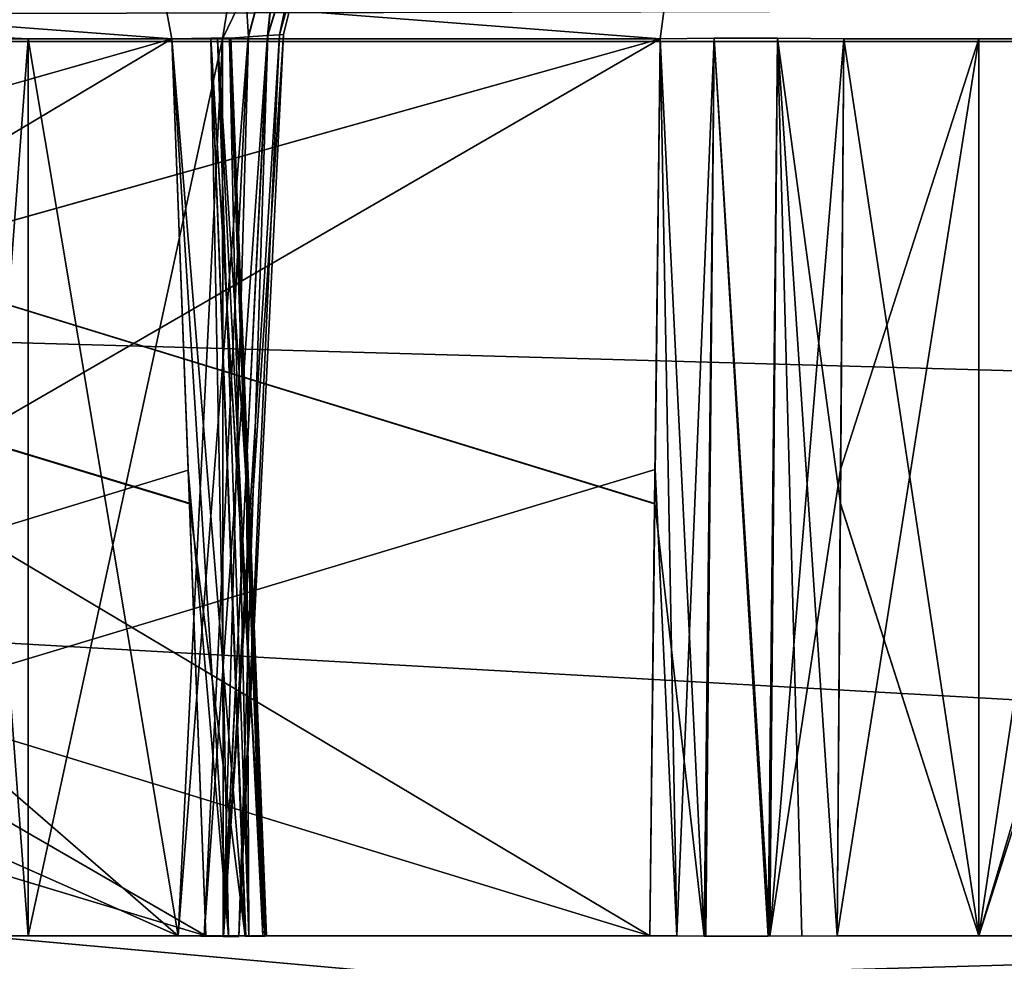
# Model space of a CAD drawing. Header units: millimetres. Extents: x -141 to 250, y -45 to 55.
# Tile 27 of 170: x -55.41 to -50.68, y 16.92 to 21.44. Entities that reach past the tile are written whole.
import ezdxf

# ---------------------------------------------------------------- set-up
doc = ezdxf.new("R2010")
doc.units = ezdxf.units.MM
doc.header["$LTSCALE"] = 52.148148
for name, color, linetype in [('147', 7, 'CONTINUOUS'), ('148', 7, 'CONTINUOUS'), ('149', 7, 'CONTINUOUS'), ('153', 7, 'CONTINUOUS'), ('164', 7, 'CONTINUOUS'), ('167', 7, 'CONTINUOUS'), ('297', 7, 'CONTINUOUS'), ('300', 7, 'CONTINUOUS'), ('303', 7, 'CONTINUOUS'), ('304', 7, 'CONTINUOUS'), ('306', 7, 'CONTINUOUS'), ('307', 7, 'CONTINUOUS'), ('323', 7, 'CONTINUOUS'), ('324', 7, 'CONTINUOUS'), ('326', 7, 'CONTINUOUS'), ('327', 7, 'CONTINUOUS'), ('337', 7, 'CONTINUOUS'), ('338', 7, 'CONTINUOUS'), ('340', 7, 'CONTINUOUS'), ('341', 7, 'CONTINUOUS'), ('345', 7, 'CONTINUOUS'), ('346', 7, 'CONTINUOUS'), ('348', 7, 'CONTINUOUS'), ('349', 7, 'CONTINUOUS'), ('688', 7, 'CONTINUOUS'), ('689', 7, 'CONTINUOUS'), ('690', 7, 'CONTINUOUS'), ('691', 7, 'CONTINUOUS'), ('692', 7, 'CONTINUOUS'), ('693', 7, 'CONTINUOUS'), ('694', 7, 'CONTINUOUS'), ('695', 7, 'CONTINUOUS'), ('711', 7, 'CONTINUOUS'), ('712', 7, 'CONTINUOUS'), ('720', 7, 'CONTINUOUS'), ('721', 7, 'CONTINUOUS'), ('723', 7, 'CONTINUOUS'), ('724', 7, 'CONTINUOUS'), ('746', 7, 'CONTINUOUS'), ('747', 7, 'CONTINUOUS'), ('749', 7, 'CONTINUOUS'), ('753', 7, 'CONTINUOUS'), ('776', 7, 'CONTINUOUS'), ('777', 7, 'CONTINUOUS'), ('779', 7, 'CONTINUOUS'), ('783', 7, 'CONTINUOUS')]:
    doc.layers.add(name, color=color, linetype=linetype)

msp = doc.modelspace()

# ---------------------------------------------------------------- linework, layer by layer
at = {"layer": '147', "linetype": 'Continuous'}
for points in [[(-140.0913, -0.4782, 141.0903), (139.7289, -0.4782, 141.0903), (-138.9997, 24.5218, 139.9988), (-140.0913, -0.4782, 141.0903)], [(-138.9997, 24.5218, 139.9988), (139.7289, -0.4782, 141.0903), (138.6374, 24.5218, 139.9988), (-138.9997, 24.5218, 139.9988)]]:
    msp.add_3dface(points, dxfattribs=at)
at = {"layer": '148', "linetype": 'Continuous'}
for points in [[(139.7289, -0.4782, -141.0903), (-140.0913, -0.4782, -141.0903), (138.6374, 24.5218, -139.9988), (139.7289, -0.4782, -141.0903)], [(138.6374, 24.5218, -139.9988), (-140.0913, -0.4782, -141.0903), (-138.9997, 24.5218, -139.9988), (138.6374, 24.5218, -139.9988)]]:
    msp.add_3dface(points, dxfattribs=at)
at = {"layer": '149', "linetype": 'Continuous'}
for points in [[(106.6, 21.3393, -123.2716), (-106.6, 21.3393, -123.2716), (106.6, 15.3131, -123.4294), (106.6, 21.3393, -123.2716)], [(-106.6, 21.3393, -123.2716), (106.6, 9.2869, -123.5872), (106.6, 15.3131, -123.4294), (-106.6, 21.3393, -123.2716)], [(-106.6, 15.3214, -123.4292), (106.6, 9.2869, -123.5872), (-106.6, 21.3393, -123.2716), (-106.6, 15.3214, -123.4292)]]:
    msp.add_3dface(points, dxfattribs=at)
at = {"layer": '153', "linetype": 'Continuous'}
for points in [[(-106.6, 9.2869, 123.5872), (-106.6, 15.3218, 123.4292), (106.6, 21.3393, 123.2716), (-106.6, 9.2869, 123.5872)], [(106.6, 15.3218, 123.4292), (-106.6, 9.2869, 123.5872), (106.6, 21.3393, 123.2716), (106.6, 15.3218, 123.4292)], [(-106.6, 15.3218, 123.4292), (-106.6, 21.3393, 123.2716), (106.6, 21.3393, 123.2716), (-106.6, 15.3218, 123.4292)]]:
    msp.add_3dface(points, dxfattribs=at)
at = {"layer": '164', "linetype": 'Continuous'}
for points in [[(106.6, 21.3393, 123.2716), (-106.6, 21.3393, 123.2716), (-106.6, 21.9001, 123.1469), (106.6, 21.3393, 123.2716)], [(106.6, 21.9001, 123.1469), (106.6, 21.3393, 123.2716), (-106.6, 21.9001, 123.1469), (106.6, 21.9001, 123.1469)]]:
    msp.add_3dface(points, dxfattribs=at)
at = {"layer": '167', "linetype": 'Continuous'}
for points in [[(-106.6, 21.3393, -123.2716), (106.6, 21.3393, -123.2716), (106.6, 21.9011, -123.1464), (-106.6, 21.3393, -123.2716)], [(-106.6, 21.9001, -123.1469), (-106.6, 21.3393, -123.2716), (106.6, 21.9011, -123.1464), (-106.6, 21.9001, -123.1469)]]:
    msp.add_3dface(points, dxfattribs=at)
at = {"layer": '297', "linetype": 'Continuous'}
for points in [[(-54.459, 21.3523, -77.8), (-54.4011, 21.3523, -78.4482), (-54.3084, 17.0413, -77.8), (-54.459, 21.3523, -77.8)], [(-54.4011, 21.3523, -77.1518), (-54.459, 21.3523, -77.8), (-54.3245, 19.2802, -77.1356), (-54.4011, 21.3523, -77.1518)], [(-54.3245, 19.2802, -77.1356), (-54.459, 21.3523, -77.8), (-54.2416, 17.0413, -77.1187), (-54.3245, 19.2802, -77.1356)], [(-54.2416, 17.0413, -77.1187), (-54.459, 21.3523, -77.8), (-54.3084, 17.0413, -77.8), (-54.2416, 17.0413, -77.1187)], [(-54.4011, 21.3523, -78.4482), (-54.3186, 19.1209, -78.4656), (-54.3084, 17.0413, -77.8), (-54.4011, 21.3523, -78.4482)], [(-51.4813, 17.0413, -81.2416), (-50.8, 21.3523, -81.459), (-50.8, 17.0413, -81.3084), (-51.4813, 17.0413, -81.2416)], [(-51.4643, 19.2829, -81.3246), (-50.8, 21.3523, -81.459), (-51.4813, 17.0413, -81.2416), (-51.4643, 19.2829, -81.3246)], [(-51.4482, 21.3523, -74.1989), (-51.4656, 19.1175, -74.2815), (-50.8, 17.0413, -74.2916), (-51.4482, 21.3523, -74.1989)], [(-51.4482, 21.3523, -81.4011), (-50.8, 21.3523, -81.459), (-51.4643, 19.2829, -81.3246), (-51.4482, 21.3523, -81.4011)], [(-50.8001, 21.3523, -74.141), (-51.4482, 21.3523, -74.1989), (-50.8, 17.0413, -74.2916), (-50.8001, 21.3523, -74.141)], [(-50.1518, 21.3523, -74.1989), (-50.8001, 21.3523, -74.141), (-50.8, 17.0413, -74.2916), (-50.1518, 21.3523, -74.1989)], [(-50.8, 21.3523, -81.459), (-50.1518, 21.3523, -81.4011), (-50.8, 17.0413, -81.3084), (-50.8, 21.3523, -81.459)], [(-50.1518, 21.3523, -81.4011), (-50.1344, 19.1235, -81.3187), (-50.8, 17.0413, -81.3084), (-50.1518, 21.3523, -81.4011)], [(-50.1356, 19.2745, -74.2757), (-50.1518, 21.3523, -74.1989), (-50.8, 17.0413, -74.2916), (-50.1356, 19.2745, -74.2757)], [(-50.1187, 17.0413, -74.3584), (-50.1356, 19.2745, -74.2757), (-50.8, 17.0413, -74.2916), (-50.1187, 17.0413, -74.3584)], [(-54.3186, 19.1209, -78.4656), (-54.2416, 17.0413, -78.4813), (-54.3084, 17.0413, -77.8), (-54.3186, 19.1209, -78.4656)], [(-50.1344, 19.1235, -81.3187), (-50.1187, 17.0413, -81.2416), (-50.8, 17.0413, -81.3084), (-50.1344, 19.1235, -81.3187)], [(-51.4656, 19.1175, -74.2815), (-51.4813, 17.0413, -74.3584), (-50.8, 17.0413, -74.2916), (-51.4656, 19.1175, -74.2815)]]:
    msp.add_3dface(points, dxfattribs=at)
at = {"layer": '300', "linetype": 'Continuous'}
for points in [[(-54.4011, 21.3523, 78.4482), (-54.459, 21.3523, 77.8), (-54.3245, 19.2791, 78.4644), (-54.4011, 21.3523, 78.4482)], [(-54.3245, 19.2791, 78.4644), (-54.459, 21.3523, 77.8), (-54.2416, 17.0413, 78.4813), (-54.3245, 19.2791, 78.4644)], [(-54.2416, 17.0413, 78.4813), (-54.459, 21.3523, 77.8), (-54.3084, 17.0413, 77.8), (-54.2416, 17.0413, 78.4813)], [(-54.459, 21.3523, 77.8), (-54.4011, 21.3523, 77.1518), (-54.3084, 17.0413, 77.8), (-54.459, 21.3523, 77.8)], [(-54.4011, 21.3523, 77.1518), (-54.3186, 19.1183, 77.1344), (-54.3084, 17.0413, 77.8), (-54.4011, 21.3523, 77.1518)], [(-51.4813, 17.0413, 74.3584), (-50.8, 21.3523, 74.141), (-50.8, 17.0413, 74.2916), (-51.4813, 17.0413, 74.3584)], [(-51.4643, 19.2834, 74.2753), (-50.8, 21.3523, 74.141), (-51.4813, 17.0413, 74.3584), (-51.4643, 19.2834, 74.2753)], [(-51.4482, 21.3523, 81.4011), (-51.4656, 19.1187, 81.3186), (-50.8, 17.0413, 81.3084), (-51.4482, 21.3523, 81.4011)], [(-51.4482, 21.3523, 74.1989), (-50.8, 21.3523, 74.141), (-51.4643, 19.2834, 74.2753), (-51.4482, 21.3523, 74.1989)], [(-50.8001, 21.3523, 81.459), (-51.4482, 21.3523, 81.4011), (-50.8, 17.0413, 81.3084), (-50.8001, 21.3523, 81.459)], [(-50.1518, 21.3523, 81.4011), (-50.8001, 21.3523, 81.459), (-50.8, 17.0413, 81.3084), (-50.1518, 21.3523, 81.4011)], [(-50.1356, 19.2739, 81.3243), (-50.1518, 21.3523, 81.4011), (-50.8, 17.0413, 81.3084), (-50.1356, 19.2739, 81.3243)], [(-50.8, 21.3523, 74.141), (-50.1518, 21.3523, 74.1989), (-50.8, 17.0413, 74.2916), (-50.8, 21.3523, 74.141)], [(-50.1518, 21.3523, 74.1989), (-50.1344, 19.1224, 74.2813), (-50.8, 17.0413, 74.2916), (-50.1518, 21.3523, 74.1989)], [(-50.1187, 17.0413, 81.2416), (-50.1356, 19.2739, 81.3243), (-50.8, 17.0413, 81.3084), (-50.1187, 17.0413, 81.2416)], [(-51.4656, 19.1187, 81.3186), (-51.4813, 17.0413, 81.2416), (-50.8, 17.0413, 81.3084), (-51.4656, 19.1187, 81.3186)], [(-50.1344, 19.1224, 74.2813), (-50.1187, 17.0413, 74.3584), (-50.8, 17.0413, 74.2916), (-50.1344, 19.1224, 74.2813)], [(-54.3186, 19.1183, 77.1344), (-54.2416, 17.0413, 77.1187), (-54.3084, 17.0413, 77.8), (-54.3186, 19.1183, 77.1344)]]:
    msp.add_3dface(points, dxfattribs=at)
at = {"layer": '303', "linetype": 'Continuous'}
for points in [[(-55.3687, 21.3523, -99.5641), (-54.6488, 17.0413, -98.6313), (-55.3687, 17.0413, -99.3512), (-55.3687, 21.3523, -99.5641)], [(-54.4359, 21.3523, -98.6313), (-54.6488, 17.0413, -98.6313), (-55.3687, 21.3523, -99.5641), (-54.4359, 21.3523, -98.6313)]]:
    msp.add_3dface(points, dxfattribs=at)
at = {"layer": '304', "linetype": 'Continuous'}
for points in [[(-59.622, 21.3523, -92.0319), (-59.6999, 19.2839, -92.0561), (-54.6488, 17.0413, -97.2179), (-59.622, 21.3523, -92.0319)], [(-54.4359, 21.3523, -97.2179), (-59.622, 21.3523, -92.0319), (-54.6488, 17.0413, -97.2179), (-54.4359, 21.3523, -97.2179)], [(-59.6999, 19.2839, -92.0561), (-59.7847, 17.0413, -92.0821), (-54.6488, 17.0413, -97.2179), (-59.6999, 19.2839, -92.0561)]]:
    msp.add_3dface(points, dxfattribs=at)
at = {"layer": '306', "linetype": 'Continuous'}
for points in [[(-59.6999, 19.2839, -88.9439), (-52.3319, 21.3523, -81.678), (-59.7847, 17.0413, -88.9179), (-59.6999, 19.2839, -88.9439)], [(-52.3319, 21.3523, -81.678), (-52.3561, 19.2829, -81.6001), (-59.7847, 17.0413, -88.9179), (-52.3319, 21.3523, -81.678)], [(-59.622, 21.3523, -88.9681), (-52.3319, 21.3523, -81.678), (-59.6999, 19.2839, -88.9439), (-59.622, 21.3523, -88.9681)], [(-52.3561, 19.2829, -81.6001), (-52.3821, 17.0413, -81.5153), (-59.7847, 17.0413, -88.9179), (-52.3561, 19.2829, -81.6001)]]:
    msp.add_3dface(points, dxfattribs=at)
at = {"layer": '307', "linetype": 'Continuous'}
for points in [[(-61.9681, 21.3523, -86.622), (-61.9439, 19.2839, -86.6999), (-54.5153, 17.0413, -79.3821), (-61.9681, 21.3523, -86.622)], [(-54.678, 21.3523, -79.3319), (-61.9681, 21.3523, -86.622), (-54.594, 19.1209, -79.358), (-54.678, 21.3523, -79.3319)], [(-54.594, 19.1209, -79.358), (-61.9681, 21.3523, -86.622), (-54.5153, 17.0413, -79.3821), (-54.594, 19.1209, -79.358)], [(-61.9439, 19.2839, -86.6999), (-61.9179, 17.0413, -86.7847), (-54.5153, 17.0413, -79.3821), (-61.9439, 19.2839, -86.6999)]]:
    msp.add_3dface(points, dxfattribs=at)
at = {"layer": '323', "linetype": 'Continuous'}
for points in [[(-61.9681, 21.3523, -68.978), (-54.678, 21.3523, -76.2681), (-61.9439, 19.2839, -68.9001), (-61.9681, 21.3523, -68.978)], [(-61.9439, 19.2839, -68.9001), (-54.678, 21.3523, -76.2681), (-61.9179, 17.0413, -68.8153), (-61.9439, 19.2839, -68.9001)], [(-54.678, 21.3523, -76.2681), (-54.6, 19.2802, -76.2438), (-61.9179, 17.0413, -68.8153), (-54.678, 21.3523, -76.2681)], [(-54.6, 19.2802, -76.2438), (-54.5153, 17.0413, -76.2179), (-61.9179, 17.0413, -68.8153), (-54.6, 19.2802, -76.2438)]]:
    msp.add_3dface(points, dxfattribs=at)
at = {"layer": '324', "linetype": 'Continuous'}
for points in [[(-59.622, 21.3523, -66.6319), (-59.6999, 19.2838, -66.6561), (-52.3821, 17.0413, -74.0847), (-59.622, 21.3523, -66.6319)], [(-52.3319, 21.3523, -73.922), (-59.622, 21.3523, -66.6319), (-52.3581, 19.1175, -74.0062), (-52.3319, 21.3523, -73.922)], [(-52.3581, 19.1175, -74.0062), (-59.622, 21.3523, -66.6319), (-52.3821, 17.0413, -74.0847), (-52.3581, 19.1175, -74.0062)], [(-59.6999, 19.2838, -66.6561), (-59.7847, 17.0413, -66.6821), (-52.3821, 17.0413, -74.0847), (-59.6999, 19.2838, -66.6561)]]:
    msp.add_3dface(points, dxfattribs=at)
at = {"layer": '326', "linetype": 'Continuous'}
for points in [[(-59.622, 21.3523, -63.5681), (-54.6488, 17.0413, -58.3821), (-59.6999, 19.2839, -63.5439), (-59.622, 21.3523, -63.5681)], [(-54.4359, 21.3523, -58.3821), (-54.6488, 17.0413, -58.3821), (-59.622, 21.3523, -63.5681), (-54.4359, 21.3523, -58.3821)], [(-59.6999, 19.2839, -63.5439), (-54.6488, 17.0413, -58.3821), (-59.7847, 17.0413, -63.5179), (-59.6999, 19.2839, -63.5439)]]:
    msp.add_3dface(points, dxfattribs=at)
at = {"layer": '327', "linetype": 'Continuous'}
for points in [[(-55.3687, 21.3523, -56.0359), (-55.3687, 17.0413, -56.2488), (-54.4359, 21.3523, -56.9687), (-55.3687, 21.3523, -56.0359)], [(-54.4359, 21.3523, -56.9687), (-55.3687, 17.0413, -56.2488), (-54.6488, 17.0413, -56.9687), (-54.4359, 21.3523, -56.9687)]]:
    msp.add_3dface(points, dxfattribs=at)
at = {"layer": '337', "linetype": 'Continuous'}
for points in [[(-61.9681, 21.3523, 86.622), (-54.678, 21.3523, 79.3319), (-61.9439, 19.2851, 86.6999), (-61.9681, 21.3523, 86.622)], [(-61.9439, 19.2851, 86.6999), (-54.678, 21.3523, 79.3319), (-61.9179, 17.0413, 86.7847), (-61.9439, 19.2851, 86.6999)], [(-54.678, 21.3523, 79.3319), (-54.5999, 19.2791, 79.3562), (-61.9179, 17.0413, 86.7847), (-54.678, 21.3523, 79.3319)], [(-54.5999, 19.2791, 79.3562), (-54.5153, 17.0413, 79.3821), (-61.9179, 17.0413, 86.7847), (-54.5999, 19.2791, 79.3562)]]:
    msp.add_3dface(points, dxfattribs=at)
at = {"layer": '338', "linetype": 'Continuous'}
for points in [[(-59.622, 21.3523, 88.9681), (-59.6999, 19.2849, 88.9439), (-52.3821, 17.0413, 81.5153), (-59.622, 21.3523, 88.9681)], [(-52.3319, 21.3523, 81.678), (-59.622, 21.3523, 88.9681), (-52.358, 19.1187, 81.5939), (-52.3319, 21.3523, 81.678)], [(-52.358, 19.1187, 81.5939), (-59.622, 21.3523, 88.9681), (-52.3821, 17.0413, 81.5153), (-52.358, 19.1187, 81.5939)], [(-59.6999, 19.2849, 88.9439), (-59.7847, 17.0413, 88.9179), (-52.3821, 17.0413, 81.5153), (-59.6999, 19.2849, 88.9439)]]:
    msp.add_3dface(points, dxfattribs=at)
at = {"layer": '340', "linetype": 'Continuous'}
for points in [[(-59.622, 21.3523, 92.0319), (-54.6488, 17.0413, 97.2179), (-59.6999, 19.2851, 92.0561), (-59.622, 21.3523, 92.0319)], [(-54.4359, 21.3523, 97.2179), (-54.6488, 17.0413, 97.2179), (-59.622, 21.3523, 92.0319), (-54.4359, 21.3523, 97.2179)], [(-59.6999, 19.2851, 92.0561), (-54.6488, 17.0413, 97.2179), (-59.7847, 17.0413, 92.0821), (-59.6999, 19.2851, 92.0561)]]:
    msp.add_3dface(points, dxfattribs=at)
at = {"layer": '341', "linetype": 'Continuous'}
for points in [[(-54.4359, 21.3523, 98.6313), (-55.3687, 17.0413, 99.3512), (-54.6488, 17.0413, 98.6313), (-54.4359, 21.3523, 98.6313)], [(-55.3687, 21.3523, 99.5641), (-55.3687, 17.0413, 99.3512), (-54.4359, 21.3523, 98.6313), (-55.3687, 21.3523, 99.5641)]]:
    msp.add_3dface(points, dxfattribs=at)
at = {"layer": '345', "linetype": 'Continuous'}
for points in [[(-55.3687, 21.3523, 56.0359), (-54.6488, 17.0413, 56.9687), (-55.3687, 17.0413, 56.2488), (-55.3687, 21.3523, 56.0359)], [(-54.4359, 21.3523, 56.9687), (-54.6488, 17.0413, 56.9687), (-55.3687, 21.3523, 56.0359), (-54.4359, 21.3523, 56.9687)]]:
    msp.add_3dface(points, dxfattribs=at)
at = {"layer": '346', "linetype": 'Continuous'}
for points in [[(-59.622, 21.3523, 63.5681), (-59.6999, 19.2851, 63.5439), (-54.6488, 17.0413, 58.3821), (-59.622, 21.3523, 63.5681)], [(-54.4359, 21.3523, 58.3821), (-59.622, 21.3523, 63.5681), (-54.6488, 17.0413, 58.3821), (-54.4359, 21.3523, 58.3821)], [(-59.6999, 19.2851, 63.5439), (-59.7847, 17.0413, 63.5179), (-54.6488, 17.0413, 58.3821), (-59.6999, 19.2851, 63.5439)]]:
    msp.add_3dface(points, dxfattribs=at)
at = {"layer": '348', "linetype": 'Continuous'}
for points in [[(-59.6999, 19.2851, 66.6561), (-52.3319, 21.3523, 73.922), (-59.7847, 17.0413, 66.6821), (-59.6999, 19.2851, 66.6561)], [(-52.3319, 21.3523, 73.922), (-52.3561, 19.2834, 73.9999), (-59.7847, 17.0413, 66.6821), (-52.3319, 21.3523, 73.922)], [(-59.622, 21.3523, 66.6319), (-52.3319, 21.3523, 73.922), (-59.6999, 19.2851, 66.6561), (-59.622, 21.3523, 66.6319)], [(-52.3561, 19.2834, 73.9999), (-52.3821, 17.0413, 74.0847), (-59.7847, 17.0413, 66.6821), (-52.3561, 19.2834, 73.9999)]]:
    msp.add_3dface(points, dxfattribs=at)
at = {"layer": '349', "linetype": 'Continuous'}
for points in [[(-54.678, 21.3523, 76.2681), (-61.9681, 21.3523, 68.978), (-54.5939, 19.1183, 76.242), (-54.678, 21.3523, 76.2681)], [(-54.5939, 19.1183, 76.242), (-61.9681, 21.3523, 68.978), (-54.5153, 17.0413, 76.2179), (-54.5939, 19.1183, 76.242)], [(-61.9681, 21.3523, 68.978), (-61.9439, 19.2851, 68.9001), (-54.5153, 17.0413, 76.2179), (-61.9681, 21.3523, 68.978)], [(-61.9439, 19.2851, 68.9001), (-61.9179, 17.0413, 68.8153), (-54.5153, 17.0413, 76.2179), (-61.9439, 19.2851, 68.9001)]]:
    msp.add_3dface(points, dxfattribs=at)
at = {"layer": '688', "linetype": 'Continuous'}
for points in [[(-54.678, 21.3523, -76.2681), (-54.4912, 21.3563, -76.5274), (-54.4057, 17.0406, -76.3479), (-54.678, 21.3523, -76.2681)], [(-54.6, 19.2802, -76.2438), (-54.678, 21.3523, -76.2681), (-54.4057, 17.0406, -76.3479), (-54.6, 19.2802, -76.2438)], [(-54.3234, 17.0402, -76.4872), (-54.4912, 21.3563, -76.5274), (-54.2309, 17.0402, -76.7955), (-54.3234, 17.0402, -76.4872)], [(-54.4057, 17.0406, -76.3479), (-54.4912, 21.3563, -76.5274), (-54.3234, 17.0402, -76.4872), (-54.4057, 17.0406, -76.3479)], [(-54.4912, 21.3563, -76.5274), (-54.3957, 21.3563, -76.8323), (-54.2309, 17.0402, -76.7955), (-54.4912, 21.3563, -76.5274)], [(-54.3957, 21.3563, -76.8323), (-54.4011, 21.3523, -77.1518), (-54.2309, 17.0402, -76.7955), (-54.3957, 21.3563, -76.8323)], [(-54.4011, 21.3523, -77.1518), (-54.3245, 19.2802, -77.1356), (-54.2309, 17.0402, -76.7955), (-54.4011, 21.3523, -77.1518)], [(-54.5153, 17.0413, -76.2179), (-54.6, 19.2802, -76.2438), (-54.4057, 17.0406, -76.3479), (-54.5153, 17.0413, -76.2179)], [(-54.3245, 19.2802, -77.1356), (-54.2416, 17.0413, -77.1187), (-54.2309, 17.0402, -76.7955), (-54.3245, 19.2802, -77.1356)]]:
    msp.add_3dface(points, dxfattribs=at)
at = {"layer": '689', "linetype": 'Continuous'}
for points in [[(-54.4912, 21.3563, -79.0726), (-54.678, 21.3523, -79.3319), (-54.3266, 17.0402, -79.1195), (-54.4912, 21.3563, -79.0726)], [(-54.678, 21.3523, -79.3319), (-54.594, 19.1209, -79.358), (-54.3266, 17.0402, -79.1195), (-54.678, 21.3523, -79.3319)], [(-54.2319, 17.0402, -78.8118), (-54.4912, 21.3563, -79.0726), (-54.3266, 17.0402, -79.1195), (-54.2319, 17.0402, -78.8118)], [(-54.3957, 21.3563, -78.7677), (-54.4912, 21.3563, -79.0726), (-54.2319, 17.0402, -78.8118), (-54.3957, 21.3563, -78.7677)], [(-54.3186, 19.1209, -78.4656), (-54.4011, 21.3523, -78.4482), (-54.3957, 21.3563, -78.7677), (-54.3186, 19.1209, -78.4656)], [(-54.2229, 17.0406, -78.6503), (-54.3957, 21.3563, -78.7677), (-54.2319, 17.0402, -78.8118), (-54.2229, 17.0406, -78.6503)], [(-54.2416, 17.0413, -78.4813), (-54.3957, 21.3563, -78.7677), (-54.2229, 17.0406, -78.6503), (-54.2416, 17.0413, -78.4813)], [(-54.2416, 17.0413, -78.4813), (-54.3186, 19.1209, -78.4656), (-54.3957, 21.3563, -78.7677), (-54.2416, 17.0413, -78.4813)], [(-54.594, 19.1209, -79.358), (-54.5153, 17.0413, -79.3821), (-54.3266, 17.0402, -79.1195), (-54.594, 19.1209, -79.358)]]:
    msp.add_3dface(points, dxfattribs=at)
at = {"layer": '690', "linetype": 'Continuous'}
for points in [[(-52.3561, 19.2829, -81.6001), (-52.3319, 21.3523, -81.678), (-52.2521, 17.0406, -81.4057), (-52.3561, 19.2829, -81.6001)], [(-52.3319, 21.3523, -81.678), (-52.0726, 21.3563, -81.4912), (-52.2521, 17.0406, -81.4057), (-52.3319, 21.3523, -81.678)], [(-52.2521, 17.0406, -81.4057), (-52.0726, 21.3563, -81.4912), (-52.1128, 17.0402, -81.3234), (-52.2521, 17.0406, -81.4057)], [(-52.1128, 17.0402, -81.3234), (-52.0726, 21.3563, -81.4912), (-51.8045, 17.0402, -81.2309), (-52.1128, 17.0402, -81.3234)], [(-52.0726, 21.3563, -81.4912), (-51.7677, 21.3563, -81.3957), (-51.8045, 17.0402, -81.2309), (-52.0726, 21.3563, -81.4912)], [(-51.7677, 21.3563, -81.3957), (-51.4482, 21.3523, -81.4011), (-51.8045, 17.0402, -81.2309), (-51.7677, 21.3563, -81.3957)], [(-51.4482, 21.3523, -81.4011), (-51.4643, 19.2829, -81.3246), (-51.8045, 17.0402, -81.2309), (-51.4482, 21.3523, -81.4011)], [(-52.3821, 17.0413, -81.5153), (-52.3561, 19.2829, -81.6001), (-52.2521, 17.0406, -81.4057), (-52.3821, 17.0413, -81.5153)], [(-51.4643, 19.2829, -81.3246), (-51.4813, 17.0413, -81.2416), (-51.8045, 17.0402, -81.2309), (-51.4643, 19.2829, -81.3246)]]:
    msp.add_3dface(points, dxfattribs=at)
at = {"layer": '691', "linetype": 'Continuous'}
for points in [[(-52.3319, 21.3523, 81.678), (-52.358, 19.1187, 81.5939), (-52.1195, 17.0402, 81.3266), (-52.3319, 21.3523, 81.678)], [(-52.0726, 21.3563, 81.4912), (-52.3319, 21.3523, 81.678), (-52.1195, 17.0402, 81.3266), (-52.0726, 21.3563, 81.4912)], [(-51.8118, 17.0402, 81.2319), (-52.0726, 21.3563, 81.4912), (-52.1195, 17.0402, 81.3266), (-51.8118, 17.0402, 81.2319)], [(-51.7677, 21.3563, 81.3957), (-52.0726, 21.3563, 81.4912), (-51.8118, 17.0402, 81.2319), (-51.7677, 21.3563, 81.3957)], [(-51.6503, 17.0406, 81.2229), (-51.7677, 21.3563, 81.3957), (-51.8118, 17.0402, 81.2319), (-51.6503, 17.0406, 81.2229)], [(-51.4656, 19.1187, 81.3186), (-51.4482, 21.3523, 81.4011), (-51.7677, 21.3563, 81.3957), (-51.4656, 19.1187, 81.3186)], [(-51.4813, 17.0413, 81.2416), (-51.7677, 21.3563, 81.3957), (-51.6503, 17.0406, 81.2229), (-51.4813, 17.0413, 81.2416)], [(-51.4813, 17.0413, 81.2416), (-51.4656, 19.1187, 81.3186), (-51.7677, 21.3563, 81.3957), (-51.4813, 17.0413, 81.2416)], [(-52.358, 19.1187, 81.5939), (-52.3821, 17.0413, 81.5153), (-52.1195, 17.0402, 81.3266), (-52.358, 19.1187, 81.5939)]]:
    msp.add_3dface(points, dxfattribs=at)
at = {"layer": '692', "linetype": 'Continuous'}
for points in [[(-54.678, 21.3523, 79.3319), (-54.4912, 21.3563, 79.0726), (-54.4057, 17.0406, 79.2521), (-54.678, 21.3523, 79.3319)], [(-54.5999, 19.2791, 79.3562), (-54.678, 21.3523, 79.3319), (-54.4057, 17.0406, 79.2521), (-54.5999, 19.2791, 79.3562)], [(-54.4912, 21.3563, 79.0726), (-54.3957, 21.3563, 78.7677), (-54.2309, 17.0402, 78.8045), (-54.4912, 21.3563, 79.0726)], [(-54.4057, 17.0406, 79.2521), (-54.4912, 21.3563, 79.0726), (-54.3234, 17.0402, 79.1128), (-54.4057, 17.0406, 79.2521)], [(-54.3234, 17.0402, 79.1128), (-54.4912, 21.3563, 79.0726), (-54.2309, 17.0402, 78.8045), (-54.3234, 17.0402, 79.1128)], [(-54.3957, 21.3563, 78.7677), (-54.4011, 21.3523, 78.4482), (-54.2309, 17.0402, 78.8045), (-54.3957, 21.3563, 78.7677)], [(-54.4011, 21.3523, 78.4482), (-54.3245, 19.2791, 78.4644), (-54.2309, 17.0402, 78.8045), (-54.4011, 21.3523, 78.4482)], [(-54.5153, 17.0413, 79.3821), (-54.5999, 19.2791, 79.3562), (-54.4057, 17.0406, 79.2521), (-54.5153, 17.0413, 79.3821)], [(-54.3245, 19.2791, 78.4644), (-54.2416, 17.0413, 78.4813), (-54.2309, 17.0402, 78.8045), (-54.3245, 19.2791, 78.4644)]]:
    msp.add_3dface(points, dxfattribs=at)
at = {"layer": '693', "linetype": 'Continuous'}
for points in [[(-54.4912, 21.3563, 76.5274), (-54.678, 21.3523, 76.2681), (-54.3266, 17.0402, 76.4805), (-54.4912, 21.3563, 76.5274)], [(-54.678, 21.3523, 76.2681), (-54.5939, 19.1183, 76.242), (-54.3266, 17.0402, 76.4805), (-54.678, 21.3523, 76.2681)], [(-54.2319, 17.0402, 76.7882), (-54.4912, 21.3563, 76.5274), (-54.3266, 17.0402, 76.4805), (-54.2319, 17.0402, 76.7882)], [(-54.3957, 21.3563, 76.8323), (-54.4912, 21.3563, 76.5274), (-54.2319, 17.0402, 76.7882), (-54.3957, 21.3563, 76.8323)], [(-54.3186, 19.1183, 77.1344), (-54.4011, 21.3523, 77.1518), (-54.3957, 21.3563, 76.8323), (-54.3186, 19.1183, 77.1344)], [(-54.2229, 17.0406, 76.9497), (-54.3957, 21.3563, 76.8323), (-54.2319, 17.0402, 76.7882), (-54.2229, 17.0406, 76.9497)], [(-54.2416, 17.0413, 77.1187), (-54.3186, 19.1183, 77.1344), (-54.3957, 21.3563, 76.8323), (-54.2416, 17.0413, 77.1187)], [(-54.2416, 17.0413, 77.1187), (-54.3957, 21.3563, 76.8323), (-54.2229, 17.0406, 76.9497), (-54.2416, 17.0413, 77.1187)], [(-54.5939, 19.1183, 76.242), (-54.5153, 17.0413, 76.2179), (-54.3266, 17.0402, 76.4805), (-54.5939, 19.1183, 76.242)]]:
    msp.add_3dface(points, dxfattribs=at)
at = {"layer": '694', "linetype": 'Continuous'}
for points in [[(-55.5222, 21.3616, -99.6902), (-55.3687, 21.3523, -99.5641), (-55.6925, 17.0386, -99.5676), (-55.5222, 21.3616, -99.6902)], [(-55.3687, 21.3523, -99.5641), (-55.3687, 17.0413, -99.3512), (-55.6925, 17.0386, -99.5676), (-55.3687, 21.3523, -99.5641)]]:
    msp.add_3dface(points, dxfattribs=at)
at = {"layer": '695', "linetype": 'Continuous'}
for points in [[(-54.6488, 17.0413, -98.6313), (-54.3111, 21.3615, -98.4798), (-54.5227, 17.0397, -98.4769), (-54.6488, 17.0413, -98.6313)], [(-54.6488, 17.0413, -98.6313), (-54.4359, 21.3523, -98.6313), (-54.3111, 21.3615, -98.4798), (-54.6488, 17.0413, -98.6313)], [(-54.4359, 21.3523, -97.2179), (-54.6488, 17.0413, -97.2179), (-54.4324, 17.0386, -97.5418), (-54.4359, 21.3523, -97.2179)], [(-54.3111, 21.3615, -98.4798), (-54.2186, 21.3684, -98.3074), (-54.5227, 17.0397, -98.4769), (-54.3111, 21.3615, -98.4798)], [(-54.5227, 17.0397, -98.4769), (-54.2186, 21.3684, -98.3074), (-54.4311, 17.0386, -98.3044), (-54.5227, 17.0397, -98.4769)], [(-54.3098, 21.3616, -97.3715), (-54.4359, 21.3523, -97.2179), (-54.4324, 17.0386, -97.5418), (-54.3098, 21.3616, -97.3715)], [(-54.3562, 17.0377, -97.9229), (-54.2176, 21.3684, -97.5442), (-54.4324, 17.0386, -97.5418), (-54.3562, 17.0377, -97.9229)], [(-54.2176, 21.3684, -97.5442), (-54.3098, 21.3616, -97.3715), (-54.4324, 17.0386, -97.5418), (-54.2176, 21.3684, -97.5442)], [(-54.4311, 17.0386, -98.3044), (-54.142, 21.374, -97.9259), (-54.3562, 17.0377, -97.9229), (-54.4311, 17.0386, -98.3044)], [(-54.1615, 21.3726, -98.1204), (-54.142, 21.374, -97.9259), (-54.4311, 17.0386, -98.3044), (-54.1615, 21.3726, -98.1204)], [(-54.2186, 21.3684, -98.3074), (-54.1615, 21.3726, -98.1204), (-54.4311, 17.0386, -98.3044), (-54.2186, 21.3684, -98.3074)], [(-54.142, 21.374, -97.9259), (-54.161, 21.3726, -97.7314), (-54.3562, 17.0377, -97.9229), (-54.142, 21.374, -97.9259)], [(-54.161, 21.3726, -97.7314), (-54.2176, 21.3684, -97.5442), (-54.3562, 17.0377, -97.9229), (-54.161, 21.3726, -97.7314)]]:
    msp.add_3dface(points, dxfattribs=at)
at = {"layer": '711', "linetype": 'Continuous'}
for points in [[(-54.6488, 17.0413, -58.3821), (-54.4359, 21.3523, -58.3821), (-54.3111, 21.3615, -58.2306), (-54.6488, 17.0413, -58.3821)], [(-54.6488, 17.0413, -58.3821), (-54.3111, 21.3615, -58.2306), (-54.5227, 17.0397, -58.2277), (-54.6488, 17.0413, -58.3821)], [(-54.4359, 21.3523, -56.9687), (-54.6488, 17.0413, -56.9687), (-54.4324, 17.0386, -57.2925), (-54.4359, 21.3523, -56.9687)], [(-54.5227, 17.0397, -58.2277), (-54.2186, 21.3684, -58.0582), (-54.4311, 17.0386, -58.0551), (-54.5227, 17.0397, -58.2277)], [(-54.3111, 21.3615, -58.2306), (-54.2186, 21.3684, -58.0582), (-54.5227, 17.0397, -58.2277), (-54.3111, 21.3615, -58.2306)], [(-54.3098, 21.3616, -57.1222), (-54.4359, 21.3523, -56.9687), (-54.4324, 17.0386, -57.2925), (-54.3098, 21.3616, -57.1222)], [(-54.3562, 17.0377, -57.6737), (-54.2176, 21.3684, -57.295), (-54.4324, 17.0386, -57.2925), (-54.3562, 17.0377, -57.6737)], [(-54.2176, 21.3684, -57.295), (-54.3098, 21.3616, -57.1222), (-54.4324, 17.0386, -57.2925), (-54.2176, 21.3684, -57.295)], [(-54.4311, 17.0386, -58.0551), (-54.142, 21.374, -57.6767), (-54.3562, 17.0377, -57.6737), (-54.4311, 17.0386, -58.0551)], [(-54.1615, 21.3726, -57.8711), (-54.142, 21.374, -57.6767), (-54.4311, 17.0386, -58.0551), (-54.1615, 21.3726, -57.8711)], [(-54.2186, 21.3684, -58.0582), (-54.1615, 21.3726, -57.8711), (-54.4311, 17.0386, -58.0551), (-54.2186, 21.3684, -58.0582)], [(-54.142, 21.374, -57.6767), (-54.161, 21.3726, -57.4821), (-54.3562, 17.0377, -57.6737), (-54.142, 21.374, -57.6767)], [(-54.161, 21.3726, -57.4821), (-54.2176, 21.3684, -57.295), (-54.3562, 17.0377, -57.6737), (-54.161, 21.3726, -57.4821)]]:
    msp.add_3dface(points, dxfattribs=at)
at = {"layer": '712', "linetype": 'Continuous'}
for points in [[(-55.3687, 17.0413, -56.2488), (-55.6926, 21.3684, -55.8186), (-55.5231, 17.0397, -56.1227), (-55.3687, 17.0413, -56.2488)], [(-55.3687, 17.0413, -56.2488), (-55.3687, 21.3523, -56.0359), (-55.6926, 21.3684, -55.8186), (-55.3687, 17.0413, -56.2488)]]:
    msp.add_3dface(points, dxfattribs=at)
at = {"layer": '720', "linetype": 'Continuous'}
for points in [[(-54.6488, 17.0413, 97.2179), (-54.3111, 21.3615, 97.3694), (-54.5227, 17.0397, 97.3723), (-54.6488, 17.0413, 97.2179)], [(-54.6488, 17.0413, 97.2179), (-54.4359, 21.3523, 97.2179), (-54.3111, 21.3615, 97.3694), (-54.6488, 17.0413, 97.2179)], [(-54.4359, 21.3523, 98.6313), (-54.6488, 17.0413, 98.6313), (-54.4324, 17.0386, 98.3075), (-54.4359, 21.3523, 98.6313)], [(-54.3111, 21.3615, 97.3694), (-54.2186, 21.3684, 97.5418), (-54.5227, 17.0397, 97.3723), (-54.3111, 21.3615, 97.3694)], [(-54.5227, 17.0397, 97.3723), (-54.2186, 21.3684, 97.5418), (-54.4311, 17.0386, 97.5449), (-54.5227, 17.0397, 97.3723)], [(-54.3098, 21.3616, 98.4778), (-54.4359, 21.3523, 98.6313), (-54.4324, 17.0386, 98.3075), (-54.3098, 21.3616, 98.4778)], [(-54.2176, 21.3684, 98.305), (-54.3098, 21.3616, 98.4778), (-54.4324, 17.0386, 98.3075), (-54.2176, 21.3684, 98.305)], [(-54.3562, 17.0377, 97.9263), (-54.2176, 21.3684, 98.305), (-54.4324, 17.0386, 98.3075), (-54.3562, 17.0377, 97.9263)], [(-54.1615, 21.3726, 97.7289), (-54.142, 21.374, 97.9233), (-54.4311, 17.0386, 97.5449), (-54.1615, 21.3726, 97.7289)], [(-54.4311, 17.0386, 97.5449), (-54.142, 21.374, 97.9233), (-54.3562, 17.0377, 97.9263), (-54.4311, 17.0386, 97.5449)], [(-54.2186, 21.3684, 97.5418), (-54.1615, 21.3726, 97.7289), (-54.4311, 17.0386, 97.5449), (-54.2186, 21.3684, 97.5418)], [(-54.142, 21.374, 97.9233), (-54.161, 21.3726, 98.1179), (-54.3562, 17.0377, 97.9263), (-54.142, 21.374, 97.9233)], [(-54.161, 21.3726, 98.1179), (-54.2176, 21.3684, 98.305), (-54.3562, 17.0377, 97.9263), (-54.161, 21.3726, 98.1179)]]:
    msp.add_3dface(points, dxfattribs=at)
at = {"layer": '721', "linetype": 'Continuous'}
for points in [[(-55.3687, 17.0413, 99.3512), (-55.6926, 21.3684, 99.7814), (-55.5231, 17.0397, 99.4773), (-55.3687, 17.0413, 99.3512)], [(-55.3687, 17.0413, 99.3512), (-55.3687, 21.3523, 99.5641), (-55.6926, 21.3684, 99.7814), (-55.3687, 17.0413, 99.3512)]]:
    msp.add_3dface(points, dxfattribs=at)
at = {"layer": '723', "linetype": 'Continuous'}
for points in [[(-55.5222, 21.3616, 55.9098), (-55.3687, 21.3523, 56.0359), (-55.6925, 17.0386, 56.0324), (-55.5222, 21.3616, 55.9098)], [(-55.3687, 21.3523, 56.0359), (-55.3687, 17.0413, 56.2488), (-55.6925, 17.0386, 56.0324), (-55.3687, 21.3523, 56.0359)]]:
    msp.add_3dface(points, dxfattribs=at)
at = {"layer": '724', "linetype": 'Continuous'}
for points in [[(-54.6488, 17.0413, 56.9687), (-54.3111, 21.3615, 57.1202), (-54.5227, 17.0397, 57.1231), (-54.6488, 17.0413, 56.9687)], [(-54.6488, 17.0413, 56.9687), (-54.4359, 21.3523, 56.9687), (-54.3111, 21.3615, 57.1202), (-54.6488, 17.0413, 56.9687)], [(-54.4359, 21.3523, 58.3821), (-54.6488, 17.0413, 58.3821), (-54.4324, 17.0386, 58.0582), (-54.4359, 21.3523, 58.3821)], [(-54.3111, 21.3615, 57.1202), (-54.2186, 21.3684, 57.2926), (-54.5227, 17.0397, 57.1231), (-54.3111, 21.3615, 57.1202)], [(-54.5227, 17.0397, 57.1231), (-54.2186, 21.3684, 57.2926), (-54.4311, 17.0386, 57.2956), (-54.5227, 17.0397, 57.1231)], [(-54.3098, 21.3616, 58.2285), (-54.4359, 21.3523, 58.3821), (-54.4324, 17.0386, 58.0582), (-54.3098, 21.3616, 58.2285)], [(-54.2176, 21.3684, 58.0558), (-54.3098, 21.3616, 58.2285), (-54.4324, 17.0386, 58.0582), (-54.2176, 21.3684, 58.0558)], [(-54.3562, 17.0377, 57.6771), (-54.2176, 21.3684, 58.0558), (-54.4324, 17.0386, 58.0582), (-54.3562, 17.0377, 57.6771)], [(-54.4311, 17.0386, 57.2956), (-54.142, 21.374, 57.6741), (-54.3562, 17.0377, 57.6771), (-54.4311, 17.0386, 57.2956)], [(-54.1615, 21.3726, 57.4796), (-54.142, 21.374, 57.6741), (-54.4311, 17.0386, 57.2956), (-54.1615, 21.3726, 57.4796)], [(-54.2186, 21.3684, 57.2926), (-54.1615, 21.3726, 57.4796), (-54.4311, 17.0386, 57.2956), (-54.2186, 21.3684, 57.2926)], [(-54.142, 21.374, 57.6741), (-54.161, 21.3726, 57.8686), (-54.3562, 17.0377, 57.6771), (-54.142, 21.374, 57.6741)], [(-54.161, 21.3726, 57.8686), (-54.2176, 21.3684, 58.0558), (-54.3562, 17.0377, 57.6771), (-54.161, 21.3726, 57.8686)]]:
    msp.add_3dface(points, dxfattribs=at)
at = {"layer": '746', "linetype": 'Continuous'}
for points in [[(-59.622, 21.3523, 88.9681), (-52.2576, 21.9065, 81.7835), (-59.5165, 21.9064, 89.0424), (-59.622, 21.3523, 88.9681)], [(-59.622, 21.3523, 88.9681), (-52.3319, 21.3523, 81.678), (-52.2576, 21.9065, 81.7835), (-59.622, 21.3523, 88.9681)]]:
    msp.add_3dface(points, dxfattribs=at)
at = {"layer": '747', "linetype": 'Continuous'}
for points in [[(-54.3111, 21.3615, 97.3694), (-54.4359, 21.3523, 97.2179), (-54.1616, 21.9198, 97.3585), (-54.3111, 21.3615, 97.3694)], [(-54.4359, 21.3523, 97.2179), (-54.3452, 21.9091, 97.1272), (-54.1616, 21.9198, 97.3585), (-54.4359, 21.3523, 97.2179)], [(-54.3098, 21.3616, 98.4778), (-54.1616, 21.9198, 98.4907), (-54.3452, 21.9091, 98.722), (-54.3098, 21.3616, 98.4778)], [(-54.2186, 21.3684, 97.5418), (-54.3111, 21.3615, 97.3694), (-54.1616, 21.9198, 97.3585), (-54.2186, 21.3684, 97.5418)], [(-54.3098, 21.3616, 98.4778), (-54.2176, 21.3684, 98.305), (-54.1616, 21.9198, 98.4907), (-54.3098, 21.3616, 98.4778)], [(-54.1615, 21.3726, 97.7289), (-54.2186, 21.3684, 97.5418), (-54.0455, 21.9265, 97.6309), (-54.1615, 21.3726, 97.7289)], [(-54.2186, 21.3684, 97.5418), (-54.1616, 21.9198, 97.3585), (-54.0455, 21.9265, 97.6309), (-54.2186, 21.3684, 97.5418)], [(-54.2176, 21.3684, 98.305), (-54.0455, 21.9265, 98.2184), (-54.1616, 21.9198, 98.4907), (-54.2176, 21.3684, 98.305)], [(-54.2176, 21.3684, 98.305), (-54.161, 21.3726, 98.1179), (-54.0455, 21.9265, 98.2184), (-54.2176, 21.3684, 98.305)], [(-54.1615, 21.3726, 97.7289), (-54.0455, 21.9265, 97.6309), (-54.0057, 21.9288, 97.9246), (-54.1615, 21.3726, 97.7289)], [(-54.142, 21.374, 97.9233), (-54.1615, 21.3726, 97.7289), (-54.0057, 21.9288, 97.9246), (-54.142, 21.374, 97.9233)], [(-54.161, 21.3726, 98.1179), (-54.0057, 21.9288, 97.9246), (-54.0455, 21.9265, 98.2184), (-54.161, 21.3726, 98.1179)], [(-54.161, 21.3726, 98.1179), (-54.142, 21.374, 97.9233), (-54.0057, 21.9288, 97.9246), (-54.161, 21.3726, 98.1179)], [(-54.4359, 21.3523, 98.6313), (-54.3098, 21.3616, 98.4778), (-54.3452, 21.9091, 98.722), (-54.4359, 21.3523, 98.6313)]]:
    msp.add_3dface(points, dxfattribs=at)
at = {"layer": '749', "linetype": 'Continuous'}
for points in [[(-61.9681, 21.3523, 68.978), (-54.7835, 21.9064, 76.3424), (-62.0424, 21.9064, 69.0835), (-61.9681, 21.3523, 68.978)], [(-61.9681, 21.3523, 68.978), (-54.678, 21.3523, 76.2681), (-54.7835, 21.9064, 76.3424), (-61.9681, 21.3523, 68.978)]]:
    msp.add_3dface(points, dxfattribs=at)
at = {"layer": '753', "linetype": 'Continuous'}
for points in [[(-54.4359, 21.3523, 56.9687), (-54.3452, 21.9091, 56.878), (-54.1616, 21.9198, 57.1093), (-54.4359, 21.3523, 56.9687)], [(-54.3111, 21.3615, 57.1202), (-54.4359, 21.3523, 56.9687), (-54.1616, 21.9198, 57.1093), (-54.3111, 21.3615, 57.1202)], [(-54.3098, 21.3616, 58.2285), (-54.1616, 21.9198, 58.2415), (-54.3452, 21.9091, 58.4728), (-54.3098, 21.3616, 58.2285)], [(-54.2186, 21.3684, 57.2926), (-54.3111, 21.3615, 57.1202), (-54.1616, 21.9198, 57.1093), (-54.2186, 21.3684, 57.2926)], [(-54.3098, 21.3616, 58.2285), (-54.2176, 21.3684, 58.0558), (-54.1616, 21.9198, 58.2415), (-54.3098, 21.3616, 58.2285)], [(-54.1615, 21.3726, 57.4796), (-54.2186, 21.3684, 57.2926), (-54.0455, 21.9265, 57.3816), (-54.1615, 21.3726, 57.4796)], [(-54.2186, 21.3684, 57.2926), (-54.1616, 21.9198, 57.1093), (-54.0455, 21.9265, 57.3816), (-54.2186, 21.3684, 57.2926)], [(-54.2176, 21.3684, 58.0558), (-54.161, 21.3726, 57.8686), (-54.0455, 21.9265, 57.9691), (-54.2176, 21.3684, 58.0558)], [(-54.2176, 21.3684, 58.0558), (-54.0455, 21.9265, 57.9691), (-54.1616, 21.9198, 58.2415), (-54.2176, 21.3684, 58.0558)], [(-54.142, 21.374, 57.6741), (-54.1615, 21.3726, 57.4796), (-54.0057, 21.9288, 57.6754), (-54.142, 21.374, 57.6741)], [(-54.1615, 21.3726, 57.4796), (-54.0455, 21.9265, 57.3816), (-54.0057, 21.9288, 57.6754), (-54.1615, 21.3726, 57.4796)], [(-54.161, 21.3726, 57.8686), (-54.0057, 21.9288, 57.6754), (-54.0455, 21.9265, 57.9691), (-54.161, 21.3726, 57.8686)], [(-54.161, 21.3726, 57.8686), (-54.142, 21.374, 57.6741), (-54.0057, 21.9288, 57.6754), (-54.161, 21.3726, 57.8686)], [(-54.4359, 21.3523, 58.3821), (-54.3098, 21.3616, 58.2285), (-54.3452, 21.9091, 58.4728), (-54.4359, 21.3523, 58.3821)]]:
    msp.add_3dface(points, dxfattribs=at)
at = {"layer": '776', "linetype": 'Continuous'}
for points in [[(-52.3319, 21.3523, -81.678), (-59.622, 21.3523, -88.9681), (-59.5165, 21.9065, -89.0424), (-52.3319, 21.3523, -81.678)], [(-52.3319, 21.3523, -81.678), (-59.5165, 21.9065, -89.0424), (-52.2576, 21.9064, -81.7835), (-52.3319, 21.3523, -81.678)]]:
    msp.add_3dface(points, dxfattribs=at)
at = {"layer": '777', "linetype": 'Continuous'}
for points in [[(-54.3111, 21.3615, -98.4798), (-54.4359, 21.3523, -98.6313), (-54.1616, 21.9198, -98.4907), (-54.3111, 21.3615, -98.4798)], [(-54.4359, 21.3523, -98.6313), (-54.3452, 21.9091, -98.722), (-54.1616, 21.9198, -98.4907), (-54.4359, 21.3523, -98.6313)], [(-54.3098, 21.3616, -97.3715), (-54.1616, 21.9198, -97.3585), (-54.3452, 21.9091, -97.1272), (-54.3098, 21.3616, -97.3715)], [(-54.2186, 21.3684, -98.3074), (-54.3111, 21.3615, -98.4798), (-54.1616, 21.9198, -98.4907), (-54.2186, 21.3684, -98.3074)], [(-54.3098, 21.3616, -97.3715), (-54.2176, 21.3684, -97.5442), (-54.1616, 21.9198, -97.3585), (-54.3098, 21.3616, -97.3715)], [(-54.2186, 21.3684, -98.3074), (-54.1616, 21.9198, -98.4907), (-54.0455, 21.9265, -98.2184), (-54.2186, 21.3684, -98.3074)], [(-54.1615, 21.3726, -98.1204), (-54.2186, 21.3684, -98.3074), (-54.0455, 21.9265, -98.2184), (-54.1615, 21.3726, -98.1204)], [(-54.2176, 21.3684, -97.5442), (-54.161, 21.3726, -97.7314), (-54.0455, 21.9265, -97.6309), (-54.2176, 21.3684, -97.5442)], [(-54.2176, 21.3684, -97.5442), (-54.0455, 21.9265, -97.6309), (-54.1616, 21.9198, -97.3585), (-54.2176, 21.3684, -97.5442)], [(-54.1615, 21.3726, -98.1204), (-54.0455, 21.9265, -98.2184), (-54.0057, 21.9288, -97.9246), (-54.1615, 21.3726, -98.1204)], [(-54.142, 21.374, -97.9259), (-54.1615, 21.3726, -98.1204), (-54.0057, 21.9288, -97.9246), (-54.142, 21.374, -97.9259)], [(-54.161, 21.3726, -97.7314), (-54.142, 21.374, -97.9259), (-54.0057, 21.9288, -97.9246), (-54.161, 21.3726, -97.7314)], [(-54.161, 21.3726, -97.7314), (-54.0057, 21.9288, -97.9246), (-54.0455, 21.9265, -97.6309), (-54.161, 21.3726, -97.7314)], [(-54.4359, 21.3523, -97.2179), (-54.3098, 21.3616, -97.3715), (-54.3452, 21.9091, -97.1272), (-54.4359, 21.3523, -97.2179)]]:
    msp.add_3dface(points, dxfattribs=at)
at = {"layer": '779', "linetype": 'Continuous'}
for points in [[(-54.678, 21.3523, -76.2681), (-61.9681, 21.3523, -68.978), (-62.0424, 21.9065, -69.0835), (-54.678, 21.3523, -76.2681)], [(-54.678, 21.3523, -76.2681), (-62.0424, 21.9065, -69.0835), (-54.7835, 21.9064, -76.3424), (-54.678, 21.3523, -76.2681)]]:
    msp.add_3dface(points, dxfattribs=at)
at = {"layer": '783', "linetype": 'Continuous'}
for points in [[(-54.3111, 21.3615, -58.2306), (-54.4359, 21.3523, -58.3821), (-54.1616, 21.9198, -58.2415), (-54.3111, 21.3615, -58.2306)], [(-54.4359, 21.3523, -58.3821), (-54.3452, 21.9091, -58.4728), (-54.1616, 21.9198, -58.2415), (-54.4359, 21.3523, -58.3821)], [(-54.3098, 21.3616, -57.1222), (-54.1616, 21.9198, -57.1093), (-54.3452, 21.9091, -56.878), (-54.3098, 21.3616, -57.1222)], [(-54.2186, 21.3684, -58.0582), (-54.3111, 21.3615, -58.2306), (-54.1616, 21.9198, -58.2415), (-54.2186, 21.3684, -58.0582)], [(-54.3098, 21.3616, -57.1222), (-54.2176, 21.3684, -57.295), (-54.1616, 21.9198, -57.1093), (-54.3098, 21.3616, -57.1222)], [(-54.1615, 21.3726, -57.8711), (-54.2186, 21.3684, -58.0582), (-54.0455, 21.9265, -57.9691), (-54.1615, 21.3726, -57.8711)], [(-54.2186, 21.3684, -58.0582), (-54.1616, 21.9198, -58.2415), (-54.0455, 21.9265, -57.9691), (-54.2186, 21.3684, -58.0582)], [(-54.2176, 21.3684, -57.295), (-54.0455, 21.9265, -57.3816), (-54.1616, 21.9198, -57.1093), (-54.2176, 21.3684, -57.295)], [(-54.2176, 21.3684, -57.295), (-54.161, 21.3726, -57.4821), (-54.0455, 21.9265, -57.3816), (-54.2176, 21.3684, -57.295)], [(-54.1615, 21.3726, -57.8711), (-54.0455, 21.9265, -57.9691), (-54.0057, 21.9288, -57.6754), (-54.1615, 21.3726, -57.8711)], [(-54.142, 21.374, -57.6767), (-54.1615, 21.3726, -57.8711), (-54.0057, 21.9288, -57.6754), (-54.142, 21.374, -57.6767)], [(-54.161, 21.3726, -57.4821), (-54.0057, 21.9288, -57.6754), (-54.0455, 21.9265, -57.3816), (-54.161, 21.3726, -57.4821)], [(-54.161, 21.3726, -57.4821), (-54.142, 21.374, -57.6767), (-54.0057, 21.9288, -57.6754), (-54.161, 21.3726, -57.4821)], [(-54.4359, 21.3523, -56.9687), (-54.3098, 21.3616, -57.1222), (-54.3452, 21.9091, -56.878), (-54.4359, 21.3523, -56.9687)]]:
    msp.add_3dface(points, dxfattribs=at)

doc.saveas('drawing.dxf')
